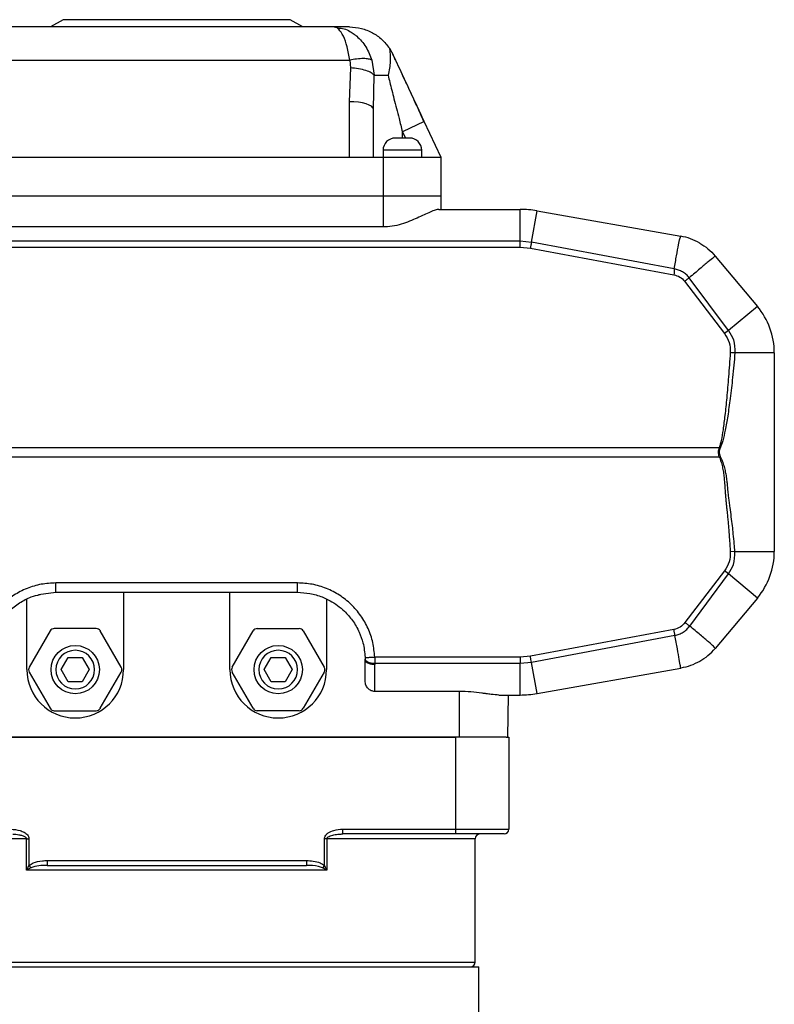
# Model space of a CAD drawing. Header units: millimetres. Extents: x 183 to 1403, y 24 to 1305.
# Tile 29 of 31: x 928 to 1084, y 741 to 945. Entities that reach past the tile are written whole.
import ezdxf

# ---------------------------------------------------------------- set-up
doc = ezdxf.new("R2010")
doc.units = ezdxf.units.MM

msp = doc.modelspace()

# ---------------------------------------------------------------- linework, layer by layer
at = {"color": 7, "linetype": 'Continuous', "lineweight": 25}
for p, q in [((992.86, 943.62), (894.09, 943.62)), ((936.78, 945.12), (934.18, 943.62)), ((960.28, 945.12), (936.78, 945.12)), ((983.78, 945.12), (960.28, 945.12)), ((986.37, 943.62), (983.78, 945.12)), ((993.08, 943.56), (992.86, 943.62)), ((992.86, 943.62), (993.96, 943.39)), ((1004.3, 939.21), (1005.08, 937.84)), ((1005.35, 937.25), (1005.03, 937.96)), ((890.87, 936.71), (996.08, 936.71)), ((996.08, 936.71), (996.21, 935.16)), ((1000.69, 936.71), (1001.11, 933.62)), ((996.21, 935.16), (995.98, 928.14)), ((1000.98, 926.6), (1001.11, 933.62)), ((995.98, 928.14), (995.98, 916.62)), ((1000.98, 916.62), (1000.98, 926.6)), ((1011.51, 924.06), (1006.98, 921.94)), ((1014.98, 916.62), (1011.51, 924.06)), ((1002.98, 918.12), (1002.98, 916.62)), ((1010.98, 916.62), (1010.98, 918.12)), ((995.98, 916.62), (890.98, 916.62)), ((1002.98, 916.62), (995.98, 916.62)), ((1002.98, 916.62), (1002.98, 908.62)), ((1014.98, 916.62), (1002.98, 916.62)), ((1014.98, 908.62), (1014.98, 916.62)), ((1002.98, 908.62), (883.98, 908.62)), ((1002.98, 908.62), (1002.98, 902.23)), ((1014.98, 908.62), (1002.98, 908.62)), ((1015.02, 905.87), (1014.98, 908.62)), ((1014.5, 905.87), (1031.36, 905.87)), ((1031.36, 899.33), (1031.36, 905.87)), ((1033.7, 899.11), (1034.84, 905.56)), ((1034.84, 905.56), (1064.59, 900.32)), ((1002.98, 902.23), (901.54, 902.23)), ((901.44, 899.33), (1031.36, 899.33)), ((1031.36, 898.03), (1031.36, 899.33)), ((1031.36, 899.33), (1033.7, 899.11)), ((1063.25, 893.54), (1033.7, 899.11)), ((901.56, 898.03), (1031.36, 898.03)), ((1031.36, 898.03), (1033.46, 897.84)), ((1033.46, 897.84), (1063.17, 892.33)), ((1071.7, 896.21), (1080.44, 885.8)), ((1065.38, 890.98), (1073.66, 880.18)), ((1074.46, 880.79), (1066.34, 891.72)), ((1080.44, 885.8), (1074.46, 880.79)), ((1074.46, 880.79), (1073.66, 880.18)), ((1083.95, 876.16), (1075.8, 876.16)), ((1083.95, 876.16), (1083.95, 835.08)), ((1072.56, 856.55), (892.95, 856.55)), ((1072.76, 856.48), (1072.56, 856.55)), ((892.95, 854.69), (1072.56, 854.69)), ((1072.56, 854.69), (1072.76, 854.76)), ((1075.8, 835.08), (1074.84, 835.01)), ((1073.66, 831.05), (1065.45, 820.35)), ((1066.43, 819.63), (1074.46, 830.45)), ((1074.46, 830.45), (1073.66, 831.05)), ((1080.44, 825.44), (1074.46, 830.45)), ((985.28, 828.57), (935.28, 828.57)), ((929.28, 810.62), (929.28, 825.27)), ((931.71, 826.16), (935.28, 826.65)), ((935.28, 826.62), (935.28, 826.68)), ((935.28, 826.62), (985.28, 826.62)), ((949.28, 826.62), (949.28, 810.62)), ((971.28, 810.62), (971.28, 826.62)), ((991.28, 825.27), (991.28, 810.62)), ((1080.44, 825.44), (1071.7, 815.02)), ((943.61, 819.12), (934.95, 819.12)), ((976.95, 819.12), (985.61, 819.12)), ((934.08, 818.62), (929.75, 811.12)), ((948.8, 811.12), (944.47, 818.62)), ((971.75, 811.12), (976.08, 818.62)), ((986.47, 818.62), (990.8, 811.12)), ((1063.17, 818.9), (1033.46, 813.4)), ((1063.39, 817.72), (1033.7, 812.13)), ((936.39, 810.62), (937.83, 813.12)), ((937.83, 813.12), (940.72, 813.12)), ((940.72, 813.12), (942.16, 810.62)), ((978.39, 810.62), (979.83, 813.12)), ((979.83, 813.12), (982.72, 813.12)), ((982.72, 813.12), (984.16, 810.62)), ((1031.36, 813.21), (1001.26, 813.21)), ((1033.46, 813.4), (1031.36, 813.21)), ((999.27, 812.8), (999.28, 812.62)), ((1031.36, 811.91), (1001.27, 811.91)), ((1001.27, 811.91), (1001.28, 811.67)), ((1033.7, 812.13), (1031.36, 811.91)), ((1031.36, 805.37), (1031.36, 811.91)), ((1034.84, 805.67), (1033.7, 812.13)), ((929.75, 810.12), (934.08, 802.62)), ((937.83, 808.12), (936.39, 810.62)), ((942.16, 810.62), (940.72, 808.12)), ((944.47, 802.62), (948.8, 810.12)), ((976.08, 802.62), (971.75, 810.12)), ((979.83, 808.12), (978.39, 810.62)), ((984.16, 810.62), (982.72, 808.12)), ((990.8, 810.12), (986.47, 802.62)), ((1034.84, 805.67), (1064.59, 810.92)), ((940.72, 808.12), (937.83, 808.12)), ((982.72, 808.12), (979.83, 808.12)), ((1018.78, 806.11), (1001.28, 806.11)), ((1018.78, 796.62), (1018.78, 806.11)), ((1026.97, 805.37), (1031.36, 805.37)), ((1028.78, 796.62), (1028.93, 805.37)), ((934.95, 802.12), (943.61, 802.12)), ((985.61, 802.12), (976.95, 802.12)), ((1018.78, 796.62), (901.78, 796.62)), ((902.53, 796.62), (1018.03, 796.62)), ((1018.03, 777.62), (1018.03, 796.62)), ((1028.47, 796.62), (1018.78, 796.62)), ((1028.47, 796.62), (1029.03, 796.62)), ((1029.03, 796.62), (1029.03, 777.62)), ((994.65, 777.62), (1018.03, 777.62)), ((994.65, 776.62), (994.65, 777.62)), ((1018.03, 776.62), (994.65, 776.62)), ((1018.03, 776.62), (1018.03, 777.62)), ((1018.03, 777.62), (1029.03, 777.62)), ((1028.03, 776.62), (1018.03, 776.62)), ((929.21, 769.12), (929.21, 775.62)), ((929.21, 775.62), (929.71, 775.62)), ((929.71, 775.62), (929.71, 770.11)), ((990.84, 770.11), (990.84, 775.62)), ((991.35, 775.62), (990.84, 775.62)), ((991.35, 775.62), (991.35, 769.12)), ((1022.03, 750.12), (1022.03, 775.62)), ((933.44, 771.12), (933.44, 770.12)), ((933.44, 771.12), (987.11, 771.12)), ((987.11, 771.12), (987.11, 770.12)), ((991.35, 769.12), (929.21, 769.12)), ((929.71, 770.11), (930.13, 769.61)), ((933.44, 770.12), (987.11, 770.12)), ((990.84, 770.11), (990.42, 769.61)), ((897.78, 749.12), (1022.78, 749.12)), ((1022.78, 733.62), (1022.78, 749.12))]:
    msp.add_line(p, q, dxfattribs=at)
at = {"color": 8, "linetype": 'Continuous', "lineweight": 25}
for p, q in [((1006.98, 920.62), (1006.98, 921.94)), ((1006.98, 921.94), (1007.59, 920.62)), ((1010.98, 918.12), (1002.98, 918.12)), ((929.21, 775.62), (898.53, 775.62)), ((1022.03, 775.62), (991.35, 775.62)), ((898.53, 750.12), (960.28, 750.12)), ((960.28, 750.12), (1022.03, 750.12))]:
    msp.add_line(p, q, dxfattribs=at)
at = {"color": 7, "linetype": 'Continuous', "lineweight": 25, "flags": 128}
for points in [[(1001.11, 933.62), (1001.27, 933.62), (1001.5, 933.62), (1001.78, 933.62), (1002.13, 933.62), (1002.53, 933.62), (1002.98, 933.62), (1003.47, 933.62), (1004.01, 933.62)], [(1000.98, 926.6), (1000.88, 926.9), (1000.59, 927.19), (1000.13, 927.46), (999.51, 927.69), (998.75, 927.88), (997.89, 928.03), (996.95, 928.11), (995.98, 928.14)], [(1033.7, 899.11), (1033.67, 898.96), (1033.64, 898.81), (1033.61, 898.65), (1033.58, 898.49), (1033.55, 898.33), (1033.52, 898.17), (1033.49, 898), (1033.46, 897.84)], [(1075.8, 835.08), (1077.52, 835.08), (1079.09, 835.08), (1080.5, 835.08), (1081.7, 835.08), (1082.66, 835.08), (1083.37, 835.08), (1083.8, 835.08), (1083.95, 835.08)], [(1063.39, 817.72), (1063.36, 817.86), (1063.34, 818), (1063.31, 818.15), (1063.28, 818.29), (1063.25, 818.44), (1063.23, 818.6), (1063.2, 818.75), (1063.17, 818.9)], [(1001.27, 811.91), (1000.89, 811.92), (1000.51, 811.97), (1000.17, 812.05), (999.86, 812.16), (999.62, 812.3), (999.43, 812.45), (999.31, 812.62), (999.27, 812.8)]]:
    msp.add_lwpolyline(points, dxfattribs=at)
at = {"color": 7, "linetype": 'Continuous', "lineweight": 25}
for centre in [(939.28, 810.62), (981.28, 810.62)]:
    msp.add_circle(centre, 5, dxfattribs=at)
for centre, radius, start, end in [((1005.48, 918.12), 2.5, 90, 180), ((1008.48, 918.12), 2.5, 360, 90), ((1031.36, 885.87), 20, 80, 90), ((1062.51, 888.5), 12, 60, 80), ((1068.95, 876.16), 15, 0, 40), ((1068.95, 835.08), 15, 320, 360), ((934.95, 818.12), 1, 90, 150), ((943.61, 818.12), 1, 30, 90), ((976.95, 818.12), 1, 90, 150), ((985.61, 818.12), 1, 30, 90), ((1062.51, 822.74), 12, 300, 320), ((939.28, 810.62), 4, 0, 180), ((981.28, 810.62), 4, 0, 180), ((930.62, 810.62), 1, 150, 210), ((947.94, 810.62), 1, 330, 30), ((972.62, 810.62), 1, 150, 210), ((989.94, 810.62), 1, 330, 30), ((939.28, 810.62), 10, 180, 0), ((939.28, 810.62), 4, 180, 0), ((981.28, 810.62), 10, 180, 0), ((981.28, 810.62), 4, 180, 0), ((1031.36, 825.37), 20, 270, 280), ((934.95, 803.12), 1, 210, 270), ((943.61, 803.12), 1, 270, 330), ((976.95, 803.12), 1, 210, 270), ((985.61, 803.12), 1, 270, 330), ((1023.03, 775.62), 1, 90, 180), ((1028.03, 777.62), 1, 270, 0), ((1021.03, 750.12), 1, 270, 0)]:
    msp.add_arc(centre, radius, start, end, dxfattribs=at)
for points in [[(996.01, 943.62), (995.41, 943.62), (994.19, 943.62), (993.3, 943.62), (992.86, 943.62)], [(1068.51, 898.89), (1069.1, 898.52), (1070.28, 897.76), (1071.23, 896.73), (1071.7, 896.21)], [(1071.7, 896.21), (1071.63, 896.15), (1071.48, 896.03), (1070.34, 895.07), (1068.63, 893.64), (1067.11, 892.36), (1066.34, 891.72)], [(1063.17, 892.33), (1063.6, 892.21), (1064.46, 891.96), (1065.08, 891.31), (1065.38, 890.98)], [(1066.34, 891.72), (1066.19, 891.6), (1065.88, 891.37), (1065.55, 891.11), (1065.38, 890.98)], [(985.28, 826.62), (985.28, 826.65), (985.28, 826.71), (985.28, 827.16), (985.28, 827.8), (985.28, 828.31), (985.28, 828.57)], [(1064.59, 810.92), (1064.57, 811.01), (1064.54, 811.19), (1064.29, 812.64), (1063.9, 814.8), (1063.56, 816.75), (1063.39, 817.72)], [(1068.51, 812.34), (1067.88, 812.02), (1066.64, 811.37), (1065.27, 811.07), (1064.59, 810.92)]]:
    msp.add_open_spline(points, degree=3, dxfattribs=at)
at = {"color": 8, "linetype": 'Continuous', "lineweight": 25}
for points, knots in [([(996.08, 936.71), (995.92, 937.67), (995.6, 939.61), (994.77, 941.84), (993.99, 943.03), (993.41, 943.5), (993.16, 943.55), (993.08, 943.56)], [0, 0, 0, 0, 0.25725, 0.521344, 0.790549, 0.925393, 1, 1, 1, 1]), ([(993.96, 943.39), (994.39, 943.33), (995.21, 943.22), (996.29, 942.62), (997, 942.12), (997.36, 941.83), (998.19, 941.12), (999.56, 939.6), (1000.32, 937.67), (1000.69, 936.71)], [0, 0, 0, 0, 0.1549394, 0.2994652, 0.3966673, 0.4262591, 0.4432392, 0.7244444, 1, 1, 1, 1]), ([(935.28, 826.68), (935.28, 826.7), (935.28, 826.76), (935.28, 827.16), (935.28, 827.8), (935.28, 828.31), (935.28, 828.57)], [0, 0, 0, 0, 0.155774, 0.4371827, 0.7185913, 1, 1, 1, 1]), ([(926.36, 776.58), (926.79, 776.56), (927.45, 776.53), (928.3, 776.31), (928.81, 776.11), (929.09, 775.89), (929.18, 775.75), (929.2, 775.67), (929.21, 775.62), (929.21, 775.62)], [0, 0, 0, 0, 0.4043547, 0.6313509, 0.8402674, 0.923922, 0.9611534, 0.993836, 1, 1, 1, 1]), ([(991.35, 775.62), (991.35, 775.66), (991.36, 775.72), (991.43, 775.86), (991.65, 776.05), (992.22, 776.31), (993.09, 776.53), (993.82, 776.57), (994.19, 776.59)], [0, 0, 0, 0, 0.034063, 0.05842, 0.144848, 0.307011, 0.638666, 1, 1, 1, 1])]:
    msp.add_open_spline(points, degree=3, knots=knots, dxfattribs=at)
at = {"color": 7, "linetype": 'Continuous', "lineweight": 25}
for points, knots in [([(996.01, 943.62), (996.85, 943.56), (998.51, 943.44), (1000.79, 942.5), (1002.8, 941.13), (1003.81, 939.85), (1004.3, 939.21)], [0, 0, 0, 0, 0.256049, 0.508179, 0.755997, 1, 1, 1, 1]), ([(1004.3, 939.21), (1004.41, 938.32), (1004.62, 936.55), (1004.21, 934.59), (1004.01, 933.62)], [0, 0, 0, 0, 0.5031017, 1, 1, 1, 1]), ([(1011.51, 924.06), (1010.94, 925.27), (1009.88, 927.55), (1008.41, 930.7), (1007.16, 933.37), (1006.07, 935.71), (1005.41, 937.14), (1005.08, 937.84)], [0, 0, 0, 0, 0.261574, 0.488439, 0.679246, 0.843166, 1, 1, 1, 1]), ([(1000.69, 936.71), (1000.49, 936.81), (1000.07, 937.01), (998.94, 937.09), (997.56, 937.01), (996.57, 936.81), (996.08, 936.71)], [0, 0, 0, 0, 0.247678, 0.505222, 0.75996, 1, 1, 1, 1]), ([(1011.43, 924.02), (1010.78, 925.46), (1009.52, 928.27), (1007.64, 932.35), (1006.25, 935.33), (1005.51, 936.91), (1005.35, 937.25)], [0, 0, 0, 0, 0.323567, 0.630067, 0.919481, 1, 1, 1, 1]), ([(1001.11, 933.62), (1000.95, 933.79), (1000.63, 934.14), (999.48, 934.62), (997.95, 935), (996.78, 935.11), (996.21, 935.16)], [0, 0, 0, 0, 0.235907, 0.490851, 0.750786, 1, 1, 1, 1]), ([(1004.01, 933.62), (1004.13, 933.13), (1004.39, 932.1), (1004.8, 930.48), (1005.26, 928.68), (1005.76, 926.73), (1006.34, 924.46), (1006.74, 922.85), (1006.98, 921.94)], [0, 0, 0, 0, 0.126912, 0.266039, 0.417389, 0.589154, 0.766576, 1, 1, 1, 1]), ([(1008.48, 920.62), (1008.45, 920.62), (1008.41, 920.62), (1008.11, 920.62), (1007.81, 920.62), (1007.62, 920.62), (1007.51, 920.62), (1007.34, 920.62), (1006.96, 920.62), (1006.5, 920.62), (1006.15, 920.62), (1005.99, 920.62), (1005.9, 920.62), (1005.76, 920.62), (1005.6, 920.62), (1005.52, 920.62), (1005.49, 920.62), (1005.48, 920.62), (1005.48, 920.62), (1005.48, 920.62), (1005.48, 920.62)], [0, 0, 0, 0, 0.12471, 0.24942, 0.314644, 0.379754, 0.380816, 0.388673, 0.499673, 0.619445, 0.684669, 0.749779, 0.750965, 0.75953, 0.879607, 0.939792, 0.94285, 0.969766, 0.98881, 1, 1, 1, 1]), ([(1014.5, 905.87), (1014.28, 905.84), (1013.82, 905.78), (1012.42, 905.2), (1010.16, 904.1), (1007.37, 902.94), (1004.9, 902.32), (1003.61, 902.26), (1002.98, 902.23)], [0, 0, 0, 0, 0.125956, 0.257705, 0.510712, 0.755381, 0.881256, 1, 1, 1, 1]), ([(1063.25, 893.54), (1063.41, 894.49), (1063.73, 896.44), (1064.13, 898.55), (1064.45, 900.03), (1064.54, 900.22), (1064.59, 900.32)], [0, 0, 0, 0, 0.2426915, 0.4998895, 0.7310515, 1, 1, 1, 1]), ([(1063.25, 893.54), (1063.24, 893.34), (1063.21, 892.95), (1063.18, 892.53), (1063.17, 892.33)], [0, 0, 0, 0, 0.526222, 1, 1, 1, 1]), ([(1066.34, 891.72), (1066.14, 891.95), (1065.74, 892.41), (1064.99, 892.95), (1064.15, 893.35), (1063.55, 893.48), (1063.25, 893.54)], [0, 0, 0, 0, 0.2499795, 0.4999726, 0.7499795, 1, 1, 1, 1]), ([(1074.46, 880.79), (1074.86, 880.16), (1075.74, 878.75), (1075.78, 877.08), (1075.8, 876.16)], [0, 0, 0, 0, 0.446827, 1, 1, 1, 1]), ([(1073.66, 880.18), (1074.03, 879.58), (1074.78, 878.37), (1074.82, 876.94), (1074.84, 876.23)], [0, 0, 0, 0, 0.499734, 1, 1, 1, 1]), ([(1074.84, 876.23), (1074.72, 874.55), (1074.5, 871.42), (1074.13, 867.09), (1073.76, 863.44), (1073.37, 860.51), (1073.03, 858.27), (1072.69, 857.05), (1072.56, 856.55)], [0, 0, 0, 0, 0.254414, 0.473839, 0.658324, 0.80805, 0.921812, 1, 1, 1, 1]), ([(1075.8, 876.16), (1075.64, 874.47), (1075.35, 871.32), (1074.85, 866.96), (1074.35, 863.31), (1073.84, 860.39), (1073.38, 858.17), (1072.94, 856.97), (1072.76, 856.48)], [0, 0, 0, 0, 0.255571, 0.475371, 0.659482, 0.808046, 0.921337, 1, 1, 1, 1]), ([(1075.8, 876.16), (1075.65, 876.17), (1075.33, 876.19), (1075, 876.22), (1074.84, 876.23)], [0, 0, 0, 0, 0.5, 1, 1, 1, 1]), ([(1072.56, 854.69), (1072.47, 855.02), (1072.31, 855.64), (1072.48, 856.26), (1072.56, 856.55)], [0, 0, 0, 0, 0.532238, 1, 1, 1, 1]), ([(1072.76, 856.48), (1072.7, 856.35), (1072.59, 856.1), (1072.52, 855.67), (1072.57, 855.2), (1072.7, 854.91), (1072.76, 854.76)], [0, 0, 0, 0, 0.232278, 0.469202, 0.721454, 1, 1, 1, 1]), ([(1072.56, 854.69), (1072.68, 854.35), (1072.94, 853.66), (1073.21, 852.58), (1073.41, 851.48), (1073.55, 850.38), (1073.64, 849.4), (1073.71, 848.44), (1073.77, 847.55), (1073.84, 846.67), (1073.91, 845.85), (1073.99, 845.02), (1074.05, 844.38), (1074.13, 843.57), (1074.22, 842.72), (1074.34, 841.55), (1074.44, 840.47), (1074.54, 839.28), (1074.64, 837.93), (1074.74, 836.48), (1074.81, 835.48), (1074.84, 835.01)], [0, 0, 0, 0, 0.054063, 0.111396, 0.167971, 0.223069, 0.279285, 0.315631, 0.369636, 0.412731, 0.450194, 0.492638, 0.540063, 0.546622, 0.614966, 0.669243, 0.724068, 0.779202, 0.849862, 0.927984, 1, 1, 1, 1]), ([(1075.8, 835.08), (1075.75, 835.6), (1075.64, 836.8), (1075.48, 838.57), (1075.28, 840.44), (1075.05, 842.26), (1074.83, 843.89), (1074.65, 845.23), (1074.52, 846.24), (1074.41, 847.28), (1074.3, 848.32), (1074.2, 849.42), (1074.07, 850.48), (1073.89, 851.59), (1073.63, 852.67), (1073.27, 853.75), (1072.93, 854.42), (1072.76, 854.76)], [0, 0, 0, 0, 0.07798, 0.181589, 0.266872, 0.35997, 0.457112, 0.513443, 0.562426, 0.609706, 0.670476, 0.718682, 0.775516, 0.831112, 0.886836, 0.942936, 1, 1, 1, 1]), ([(1074.84, 835.01), (1074.82, 834.3), (1074.78, 832.87), (1074.03, 831.66), (1073.66, 831.05)], [0, 0, 0, 0, 0.500164, 1, 1, 1, 1]), ([(1074.46, 830.45), (1074.86, 831.08), (1075.74, 832.49), (1075.78, 834.15), (1075.8, 835.08)], [0, 0, 0, 0, 0.446191, 1, 1, 1, 1]), ([(935.28, 828.57), (934.26, 828.52), (932.22, 828.4), (929.27, 827.5), (926.53, 826.09), (924.12, 824.18), (922.11, 821.84), (920.6, 819.16), (919.58, 816.25), (919.38, 814.22), (919.29, 813.21)], [0, 0, 0, 0, 0.124649, 0.249885, 0.374956, 0.500012, 0.625138, 0.750189, 0.87555, 1, 1, 1, 1]), ([(1001.26, 813.21), (1001.17, 814.22), (1000.97, 816.25), (999.96, 819.16), (998.44, 821.84), (996.43, 824.18), (994.02, 826.09), (991.29, 827.5), (988.33, 828.4), (986.29, 828.52), (985.28, 828.57)], [0, 0, 0, 0, 0.12445, 0.249811, 0.374862, 0.499988, 0.625044, 0.750115, 0.875351, 1, 1, 1, 1]), ([(922.1, 817.36), (922.1, 817.36), (922.21, 817.7), (922.61, 818.61), (923.34, 820.02), (924.39, 821.47), (925.8, 823.01), (927.69, 824.48), (929.89, 825.65), (931.38, 826.02), (931.99, 826.17)], [0, 0, 0, 0, 0.000821, 0.078057, 0.215052, 0.344305, 0.465816, 0.667049, 0.863288, 1, 1, 1, 1]), ([(985.28, 826.62), (986.13, 826.57), (987.87, 826.48), (990.14, 825.81), (992.04, 824.92), (993.59, 823.94), (994.85, 822.87), (995.87, 821.8), (996.68, 820.77), (997.43, 819.62), (998.2, 818.1), (998.98, 815.96), (999.16, 814.18), (999.26, 813.17)], [0, 0, 0, 0, 0.120126, 0.243471, 0.327563, 0.41309, 0.500054, 0.558376, 0.61951, 0.683457, 0.750216, 0.858224, 1, 1, 1, 1]), ([(1065.45, 820.35), (1065.14, 820), (1064.52, 819.29), (1063.62, 819.03), (1063.17, 818.9)], [0, 0, 0, 0, 0.5, 1, 1, 1, 1]), ([(1063.39, 817.72), (1063.69, 817.79), (1064.29, 817.93), (1065.11, 818.36), (1065.85, 818.92), (1066.23, 819.39), (1066.43, 819.63)], [0, 0, 0, 0, 0.250016, 0.500021, 0.750016, 1, 1, 1, 1]), ([(1066.43, 819.63), (1066.27, 819.75), (1065.96, 819.98), (1065.62, 820.23), (1065.45, 820.35)], [0, 0, 0, 0, 0.499663, 1, 1, 1, 1]), ([(1071.7, 815.02), (1071.64, 815.12), (1071.52, 815.29), (1070.39, 816.31), (1068.74, 817.73), (1067.2, 819), (1066.43, 819.63)], [0, 0, 0, 0, 0.268353, 0.500099, 0.750069, 1, 1, 1, 1]), ([(999.26, 813.17), (999.29, 813.17), (999.33, 813.16), (999.58, 813.16), (999.84, 813.16), (1000.16, 813.17), (1000.63, 813.18), (1001.01, 813.2), (1001.26, 813.21)], [0, 0, 0, 0, 0.239469, 0.368369, 0.5, 0.631631, 0.760531, 1, 1, 1, 1]), ([(999.26, 813.17), (999.27, 813.11), (999.27, 812.97), (999.27, 812.86), (999.27, 812.8)], [0, 0, 0, 0, 0.496058, 1, 1, 1, 1]), ([(1001.26, 813.21), (1001.27, 812.98), (1001.27, 812.53), (1001.27, 812.12), (1001.27, 811.91)], [0, 0, 0, 0, 0.498549, 1, 1, 1, 1]), ([(1031.36, 813.21), (1031.36, 812.98), (1031.36, 812.53), (1031.36, 812.12), (1031.36, 811.91)], [0, 0, 0, 0, 0.5, 1, 1, 1, 1]), ([(1033.7, 812.13), (1033.66, 812.33), (1033.58, 812.74), (1033.5, 813.18), (1033.46, 813.4)], [0, 0, 0, 0, 0.50001, 1, 1, 1, 1]), ([(1001.28, 811.67), (1001.02, 811.68), (1000.64, 811.7), (1000.17, 811.82), (999.85, 811.94), (999.59, 812.09), (999.34, 812.31), (999.3, 812.5), (999.28, 812.62)], [0, 0, 0, 0, 0.239456, 0.36836, 0.499999, 0.631638, 0.760542, 1, 1, 1, 1]), ([(999.28, 808.29), (999.28, 808.82), (999.28, 809.89), (999.28, 811.71), (999.28, 812.62)], [0, 0, 0, 0, 0.498782, 1, 1, 1, 1]), ([(1001.28, 806.11), (1001.28, 806.4), (1001.28, 806.97), (1001.28, 808.27), (1001.28, 809.82), (1001.28, 811.05), (1001.28, 811.67)], [0, 0, 0, 0, 0.250016, 0.499987, 0.749938, 1, 1, 1, 1]), ([(1001.28, 806.11), (1001.15, 806.12), (1000.89, 806.14), (1000.4, 806.3), (999.83, 806.69), (999.37, 807.42), (999.31, 808), (999.28, 808.29)], [0, 0, 0, 0, 0.1168509, 0.2338799, 0.4763577, 0.7316664, 1, 1, 1, 1]), ([(1026.97, 805.37), (1026.46, 805.4), (1025.66, 805.44), (1024.6, 805.59), (1023.94, 805.69), (1022.94, 805.82), (1021.18, 806.05), (1019.58, 806.09), (1018.78, 806.11)], [0, 0, 0, 0, 0.2487613, 0.3870549, 0.4124041, 0.4979673, 0.7473711, 1, 1, 1, 1]), ([(925.91, 777.62), (926.59, 777.56), (927.56, 777.49), (928.71, 776.99), (929.31, 776.55), (929.63, 776.08), (929.71, 775.78), (929.71, 775.63), (929.71, 775.62)], [0, 0, 0, 0, 0.4363553, 0.6229748, 0.8109742, 0.9007827, 0.991396, 1, 1, 1, 1]), ([(990.84, 775.62), (990.86, 775.74), (990.89, 776.01), (991.16, 776.45), (991.78, 776.98), (992.98, 777.49), (994.02, 777.57), (994.65, 777.62)], [0, 0, 0, 0, 0.078155, 0.174629, 0.325059, 0.59927, 1, 1, 1, 1]), ([(994.19, 776.59), (994.29, 776.6), (994.44, 776.62), (994.59, 776.62), (994.65, 776.62)], [0, 0, 0, 0, 0.638852, 1, 1, 1, 1]), ([(929.71, 770.11), (929.99, 770.3), (930.82, 770.84), (932.15, 771.08), (933.12, 771.11), (933.44, 771.12)], [0, 0, 0, 0, 0.258954, 0.753834, 1, 1, 1, 1]), ([(987.11, 771.12), (987.59, 771.1), (988.55, 771.05), (989.86, 770.76), (990.56, 770.3), (990.84, 770.11)], [0, 0, 0, 0, 0.364087, 0.740123, 1, 1, 1, 1]), ([(929.21, 769.12), (929.21, 769.12), (929.25, 769.22), (929.4, 769.56), (929.58, 769.88), (929.71, 770.11)], [0, 0, 0, 0, 0.008072, 0.303984, 1, 1, 1, 1]), ([(930.13, 769.61), (929.91, 769.5), (929.59, 769.34), (929.3, 769.17), (929.21, 769.12), (929.21, 769.12)], [0, 0, 0, 0, 0.696284, 0.991923, 1, 1, 1, 1]), ([(933.44, 770.12), (933.15, 770.11), (932.3, 770.1), (931.17, 770), (930.39, 769.71), (930.13, 769.61)], [0, 0, 0, 0, 0.257618, 0.760105, 1, 1, 1, 1]), ([(990.42, 769.61), (990.16, 769.71), (989.11, 770.1), (987.97, 770.11), (987.11, 770.12)], [0, 0, 0, 0, 0.2411625, 1, 1, 1, 1]), ([(991.35, 769.12), (991.34, 769.12), (991.26, 769.17), (990.96, 769.34), (990.64, 769.5), (990.42, 769.61)], [0, 0, 0, 0, 0.008077, 0.303716, 1, 1, 1, 1]), ([(990.84, 770.11), (990.97, 769.88), (991.15, 769.56), (991.3, 769.22), (991.34, 769.12), (991.35, 769.12)], [0, 0, 0, 0, 0.696016, 0.991928, 1, 1, 1, 1])]:
    msp.add_open_spline(points, degree=3, knots=knots, dxfattribs=at)

doc.saveas('drawing.dxf')
